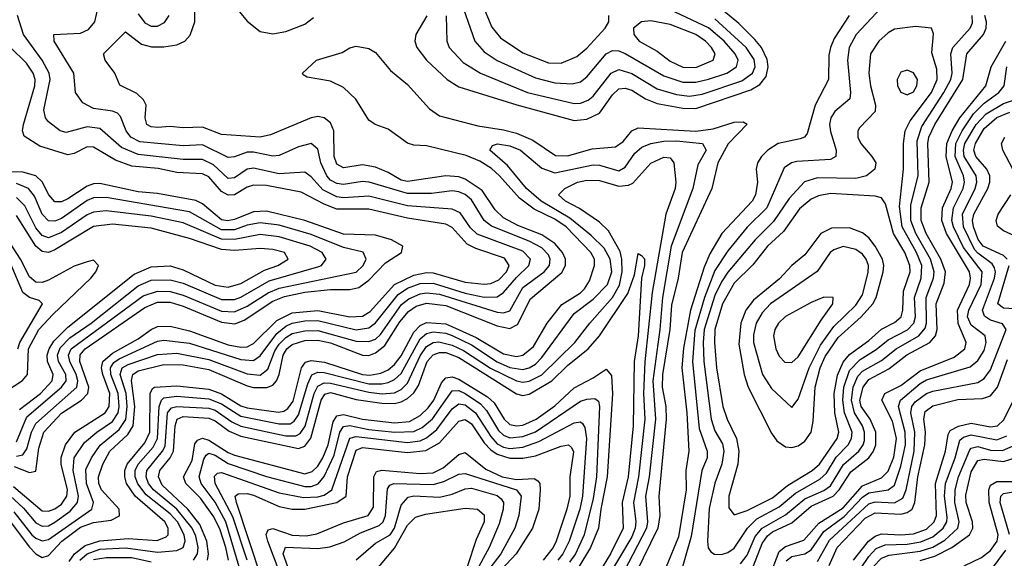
# Model space of a CAD drawing. Header units: inches. Extents: x 990535 to 1117859, y 769386 to 892122.
# Tile 114 of 256: x 1021080 to 1024153, y 864276 to 865957. Entities that reach past the tile are written whole.
import ezdxf

# ---------------------------------------------------------------- set-up
doc = ezdxf.new("R2010")
doc.units = ezdxf.units.IN
doc.header["$MEASUREMENT"] = 0
doc.layers.add('B0826', color=7, linetype='Continuous')

msp = doc.modelspace()

# ---------------------------------------------------------------- linework, layer by layer
at = {"layer": 'B0826', "color": 5}
for points, elevation in [([(1022451.7, 866030), (1022500.9, 865890), (1022530, 865855.9), (1022569.8, 865829.8), (1022690, 865775.1), (1022750, 865760.1), (1022803.9, 865756.1), (1022830, 865763.3), (1022850, 865778), (1022910, 865850.1), (1022930, 865860.4), (1022950, 865859.8), (1022970, 865851.6), (1023090, 865781.5), (1023150, 865761.3), (1023190, 865761.6), (1023230, 865771.3), (1023286.6, 865790), (1023317, 865810), (1023321.9, 865830), (1023313.1, 865850), (1023278.8, 865890), (1023230, 865931.4), (1023090, 865996.8)], 3260), ([(1021050, 864391.3), (1021110, 864311), (1021130, 864290.6), (1021150, 864278.8), (1021170, 864284.6), (1021211.2, 864330), (1021270, 864373.5), (1021310, 864388.2), (1021365, 864395), (1021391.3, 864408.7), (1021389.9, 864430), (1021335.3, 864490), (1021326.9, 864510), (1021325.7, 864530), (1021339, 864570), (1021361.5, 864610), (1021417, 864663), (1021434.4, 864690), (1021439.6, 864750), (1021429.2, 864830.8), (1021433.3, 864850), (1021450, 864861.5), (1021530, 864881.2), (1021590, 864880.3), (1021670, 864865.2), (1021790, 864813.9), (1021810, 864809), (1021851.1, 864808.9), (1021870, 864816.1), (1021881.8, 864830), (1021890.1, 864850), (1021902.3, 864910), (1021914.1, 864930), (1021930, 864943.7), (1021970, 864955.6), (1022010, 864956.8), (1022050, 864948.3), (1022150, 864910), (1022170, 864909.5), (1022190, 864917.2), (1022219.5, 864940.5), (1022266.3, 865013.7), (1022293.8, 865046.2), (1022317.4, 865062.6), (1022350, 865072.5), (1022410, 865064.5), (1022570, 865001.6), (1022610, 864993.3), (1022633.9, 865006.1), (1022674, 865086), (1022771.8, 865168.2), (1022783.9, 865190), (1022783.3, 865210), (1022774.5, 865230), (1022750, 865258.7), (1022710, 865285.2), (1022634.9, 865314.9), (1022590, 865338.1), (1022563.4, 865363.4), (1022523.6, 865423.6), (1022470, 865459.2), (1022450, 865466), (1022410, 865469.5), (1022290, 865452), (1022270, 865456.4), (1022230, 865480.3), (1022190, 865496.4), (1022150, 865503.4), (1022090, 865494.9), (1022070, 865505.6), (1022061, 865530), (1022060.8, 865610), (1022050, 865634.6), (1022030, 865650.9), (1022010, 865654.4), (1021990, 865650.8), (1021862.9, 865597.1), (1021830.3, 865589.7), (1021710, 865598.4), (1021650, 865620.9), (1021590, 865619.2), (1021550, 865623.9), (1021510, 865620.5), (1021490, 865622.3), (1021476.3, 865630), (1021471.7, 865650), (1021474.9, 865690), (1021466.5, 865706.5), (1021445.9, 865725.9), (1021392.8, 865752.8), (1021377, 865790), (1021346.5, 865830), (1021341, 865850), (1021410, 865918.4), (1021460.1, 865880.1), (1021491.7, 865871.7), (1021530, 865871.7), (1021570, 865878.3), (1021595, 865890), (1021611.5, 865908.5), (1021626.1, 865950), (1021626.8, 865990)], 3220), ([(1021061.1, 864421.1), (1021118.1, 864350), (1021130, 864338.9), (1021150, 864330.3), (1021170, 864334.7), (1021305.4, 864430), (1021310.6, 864450), (1021288.3, 864510), (1021286.6, 864553.4), (1021303.5, 864590), (1021331.2, 864628.8), (1021390, 864678), (1021410.6, 864709.4), (1021415.5, 864750), (1021412.3, 864790), (1021393.4, 864850), (1021399.7, 864870), (1021418.9, 864881.1), (1021510, 864912.3), (1021570, 864916.6), (1021670, 864896.3), (1021790, 864851.3), (1021830, 864847.2), (1021854.1, 864865.9), (1021876.6, 864923.4), (1021890, 864944.8), (1021910, 864965.3), (1021930, 864977.5), (1021970, 864986.4), (1022010, 864986.8), (1022130, 864954), (1022170, 864952.3), (1022190, 864960.2), (1022205.5, 864974.5), (1022271.9, 865068.1), (1022294.1, 865085.9), (1022330, 865101.7), (1022350, 865105), (1022390, 865100.3), (1022570, 865043.8), (1022590, 865042), (1022610, 865048.5), (1022650, 865121.2), (1022716.5, 865170), (1022733.1, 865190), (1022735.5, 865210), (1022730, 865223.2), (1022710, 865245.2), (1022670, 865266.2), (1022552.1, 865312.1), (1022529.3, 865330), (1022490, 865394.9), (1022470, 865411.3), (1022450, 865420.1), (1022430, 865422.7), (1022365.2, 865414.8), (1022290, 865414.1), (1022170.1, 865449.9), (1022150, 865451.7), (1022090, 865442.6), (1022070, 865445.2), (1022050, 865456.4), (1022038.4, 865470), (1022020.2, 865510), (1022010, 865552.8), (1021990, 865570.9), (1021950, 865560.1), (1021890, 865532.8), (1021870, 865531.2), (1021810, 865543.7), (1021790, 865543.8), (1021750, 865529.3), (1021730, 865526.8), (1021650, 865566.1), (1021590, 865562.6), (1021455.3, 865575.3), (1021426.6, 865590), (1021412, 865610), (1021394.6, 865654.6), (1021385, 865665), (1021370, 865671.5), (1021310, 865679.9), (1021277.2, 865697.2), (1021254.5, 865730), (1021248.4, 865790), (1021187, 865890), (1021186, 865910), (1021270, 865915.1), (1021294.3, 865925.7), (1021313.9, 865950), (1021324.3, 865995.7)], 3240), ([(1021741.7, 866010), (1021790, 865951.6), (1021830, 865919.9), (1021870, 865912.8), (1021910, 865919.9), (1021970, 865943.2), (1021996.9, 865963.1)], 3220), ([(1022350.8, 865969.2), (1022316.7, 865910), (1022313.5, 865890), (1022319, 865870), (1022349.3, 865830), (1022414.4, 865770), (1022450, 865747.7), (1022631.2, 865691.2), (1022810, 865642.5), (1022850, 865646.6), (1022890, 865665.3), (1022930, 865722.1), (1022950, 865740.6), (1022970, 865743.4), (1022990, 865736.5), (1023032.9, 865710), (1023070, 865695.4), (1023150, 865680.4), (1023190, 865679.9), (1023362.1, 865737.9), (1023390, 865754.7), (1023410, 865779.9), (1023416.1, 865810), (1023412.7, 865832.7), (1023395.2, 865870), (1023374.7, 865894.7), (1023324.3, 865944.3), (1023258.5, 865998.5)], 3220), ([(1022521.3, 866010), (1022553.6, 865933.6), (1022580.4, 865900.4), (1022650, 865853.7), (1022730, 865822.1), (1022770, 865821.5), (1022818.5, 865841.5), (1022850, 865867.4), (1022907.5, 865930), (1022919, 865950), (1022918.4, 865970)], 3280), ([(1023770, 865995.2), (1023690.8, 865910), (1023668.5, 865870), (1023663.8, 865830), (1023673.3, 865730), (1023670.5, 865710), (1023624.1, 865670), (1023611.8, 865650), (1023607.7, 865630), (1023610, 865607.6), (1023628.3, 865550), (1023627.1, 865530), (1023610, 865520.6), (1023505.4, 865514.6), (1023489.2, 865510), (1023465.5, 865494.5), (1023412.3, 865370), (1023350, 865309.6), (1023290, 865235.7), (1023250, 865173.9), (1023216.8, 865090), (1023187, 864987), (1023179.8, 864890), (1023200.8, 864680.8), (1023226, 864610), (1023225.3, 864590), (1023208.7, 864550), (1023175.6, 864344.4), (1023148.1, 864250)], 3240), ([(1021050, 864471.3), (1021092.2, 864432.2), (1021130, 864386.8), (1021150, 864376.1), (1021170, 864377.8), (1021190, 864388.5), (1021237.1, 864422.9), (1021260, 864450), (1021263.4, 864470), (1021247.1, 864550), (1021250, 864590.1), (1021282.6, 864637.4), (1021321.1, 864670), (1021370, 864702.7), (1021386.8, 864730), (1021390.4, 864750), (1021387.7, 864790), (1021364.7, 864850), (1021363.4, 864870), (1021373.3, 864886.7), (1021390, 864898.5), (1021510, 864953.5), (1021530, 864957.3), (1021610, 864947.8), (1021770, 864896.3), (1021810, 864893.6), (1021830, 864908), (1021882.1, 864977.9), (1021910, 865000.5), (1021930, 865009.9), (1021970, 865017.6), (1022010, 865017.9), (1022130, 864988.8), (1022170, 864995.2), (1022190, 865010.9), (1022260.7, 865099.3), (1022290, 865119), (1022330, 865133.5), (1022370, 865135.1), (1022470, 865103.7), (1022529.5, 865090.5), (1022570, 865092.5), (1022590, 865105.5), (1022630, 865152.7), (1022669.3, 865190), (1022674.3, 865210), (1022650, 865234.4), (1022507.6, 865287.6), (1022487.1, 865307.1), (1022454.2, 865354.2), (1022430, 865365.8), (1022290, 865375.9), (1022170, 865405.6), (1022090, 865401.2), (1022070, 865404.3), (1022026.3, 865426.3), (1021990, 865465.9), (1021970, 865480.5), (1021890, 865476.1), (1021810, 865493.1), (1021790, 865490.5), (1021750, 865463.8), (1021730, 865461.5), (1021684.3, 865504.3), (1021650, 865520.6), (1021590, 865520), (1021450, 865535.9), (1021397.7, 865557.7), (1021330, 865616.7), (1021290, 865622.3), (1021225.2, 865605.2), (1021205.8, 865610), (1021170, 865637.7), (1021160.7, 865650), (1021155, 865675), (1021174.7, 865770), (1021171.4, 865790), (1021150.3, 865830.3), (1021091.2, 865910), (1021073.2, 865970)], 3260), ([(1021450, 865975.1), (1021470, 865946.5), (1021490, 865936), (1021510, 865936), (1021532.1, 865947.9), (1021546.4, 865970)], 3240), ([(1022411.4, 865968.6), (1022413.3, 865890), (1022420.1, 865870), (1022463.5, 865823.5), (1022517.6, 865790), (1022664.8, 865730), (1022810, 865695.4), (1022830, 865695.8), (1022854.5, 865705.5), (1022870, 865718.3), (1022925.6, 865790), (1022950, 865800.8), (1022990, 865788.8), (1023070, 865740.7), (1023130, 865723.6), (1023170, 865718.5), (1023210, 865724.8), (1023333.8, 865766.2), (1023367.5, 865790), (1023375.1, 865810), (1023372.2, 865832.2), (1023347.7, 865870), (1023250, 865959.6)], 3240), ([(1023668.5, 865970), (1023621.9, 865898.1), (1023610.6, 865870), (1023605.5, 865845.5), (1023603.8, 865770), (1023562.5, 865690), (1023538, 865602), (1023529.7, 865590.3), (1023515.5, 865584.5), (1023446.8, 865570), (1023414.4, 865550), (1023394.7, 865530), (1023382.8, 865510), (1023378.4, 865490), (1023382.5, 865450), (1023376.9, 865410), (1023365.6, 865390), (1023271.8, 865290), (1023233.9, 865226.1), (1023215.8, 865184.2), (1023173.6, 865050), (1023151.4, 864931.4), (1023146.8, 864870), (1023161.9, 864730), (1023167.9, 864610), (1023159.2, 864550), (1023159.9, 864490), (1023136.3, 864343.7), (1023097.5, 864250)], 3220), ([(1023330, 864258.7), (1023350, 864286.4), (1023375.8, 864344.2), (1023396.8, 864370), (1023470, 864411.4), (1023530, 864461.3), (1023590, 864488.2), (1023610, 864502.2), (1023651.5, 864568.5), (1023698.5, 864610), (1023712.6, 864630), (1023716.3, 864643.7), (1023716.9, 864670), (1023710, 864690), (1023685, 864730), (1023675.8, 864770), (1023681.3, 864810), (1023695.7, 864844.3), (1023710, 864860.6), (1023770, 864893.7), (1023815, 864930), (1023886.6, 864970), (1023906.2, 864993.8), (1023910.5, 865010), (1023908.7, 865090), (1023932.1, 865150), (1023933.9, 865170), (1023922.5, 865210), (1023876.4, 865290), (1023860.8, 865330), (1023861.1, 865378.9), (1023884, 865470), (1023880.8, 865579.2), (1023896.1, 865623.9), (1023964.7, 865730), (1023985.6, 865770), (1023990.3, 865790), (1023986.1, 865850), (1023992.5, 865870), (1024046.8, 865930), (1024053.5, 865946.5), (1024052.5, 865970)], 3240), ([(1023370, 864252.5), (1023397.5, 864322.5), (1023413.6, 864346.4), (1023430, 864359.2), (1023490, 864387.1), (1023550, 864439.1), (1023618.7, 864470), (1023637.3, 864490), (1023673.7, 864546.3), (1023730.2, 864589.8), (1023744.5, 864610), (1023751.9, 864630), (1023751.7, 864670), (1023734.6, 864710), (1023705.9, 864750), (1023702.4, 864770), (1023712.3, 864810), (1023730, 864834), (1023792.7, 864867.3), (1023848.5, 864911.5), (1023920.1, 864950), (1023938.5, 864970), (1023943.8, 864990), (1023940.7, 865070), (1023965.8, 865134.2), (1023969.8, 865170), (1023954.9, 865210), (1023909.3, 865290), (1023893.2, 865330), (1023893.2, 865370), (1023918.9, 865450), (1023914.2, 865570), (1023917.9, 865590), (1023936.3, 865630), (1024023.2, 865770), (1024035.9, 865850), (1024087.6, 865910), (1024096, 865930), (1024097.6, 865950), (1024092.7, 865970)], 3220), ([(1021060.1, 864500.1), (1021150, 864424.2), (1021170, 864423), (1021190, 864430.5), (1021210, 864444.9), (1021226.8, 864470), (1021229.1, 864490), (1021209.2, 864570), (1021209.3, 864590.7), (1021222.5, 864630), (1021251.9, 864670), (1021347.1, 864730), (1021358.6, 864750), (1021360.7, 864790), (1021339.1, 864850), (1021335.3, 864870), (1021339.7, 864890), (1021370, 864916.2), (1021450, 864961.2), (1021490, 864990.3), (1021510, 864999.5), (1021550, 865000.8), (1021610, 864985.8), (1021730, 864942.5), (1021770, 864934.7), (1021790, 864936.5), (1021810, 864946.9), (1021882, 865018), (1021930, 865041.7), (1022010, 865049.1), (1022110, 865029.3), (1022150, 865031.8), (1022173.8, 865046.2), (1022249.2, 865130.8), (1022310, 865159.8), (1022350, 865167.5), (1022370, 865166.7), (1022470, 865138), (1022530, 865131.9), (1022550, 865134), (1022575, 865145), (1022599.2, 865170), (1022607.6, 865190), (1022592.8, 865212.8), (1022503.1, 865243.1), (1022476.6, 865256.6), (1022430, 865308.3), (1022410, 865319.1), (1022290, 865337.4), (1022170, 865365.3), (1022070, 865366), (1022030, 865380.9), (1021958.8, 865418.8), (1021850, 865439.2), (1021810, 865440.7), (1021790, 865434.3), (1021750, 865410.7), (1021730, 865409.3), (1021710, 865421.1), (1021670, 865465.9), (1021650, 865476.2), (1021570, 865480), (1021511.9, 865491.9), (1021430, 865499.9), (1021378.4, 865518.4), (1021310, 865559.3), (1021290, 865560.3), (1021250, 865539.5), (1021230, 865535), (1021142.5, 865562.5), (1021093.4, 865593.4), (1021088.4, 865610), (1021091.8, 865630), (1021127.2, 865750), (1021127.7, 865770), (1021121.7, 865790), (1021101.1, 865821.1), (1021050, 865871.2)], 3280), ([(1021233.8, 864266.2), (1021251.4, 864290), (1021283.9, 864316.1), (1021330, 864330.9), (1021418.1, 864338.1), (1021508.4, 864331.6), (1021537, 864343), (1021543.7, 864350), (1021543.6, 864370), (1021533.1, 864390), (1021440.5, 864470), (1021413.1, 864510), (1021407.5, 864530), (1021407.9, 864550), (1021415.1, 864570), (1021470, 864636.7), (1021486.4, 864670), (1021487.1, 864790), (1021493.9, 864806.1), (1021500.2, 864810), (1021570, 864814.2), (1021670, 864803.7), (1021710, 864789.3), (1021770, 864751.8), (1021790, 864745.5), (1021887.5, 864732.5), (1021904.4, 864735.6), (1021916.7, 864743.3), (1021933.2, 864766.8), (1021958.9, 864870), (1021972.1, 864887.9), (1021990, 864893), (1022031.6, 864888.4), (1022150, 864849.5), (1022172.8, 864847.2), (1022206.6, 864853.4), (1022230, 864864.6), (1022250, 864880.9), (1022270, 864908.4), (1022310, 864982.2), (1022330, 865002.8), (1022350, 865011.7), (1022410, 865007.7), (1022505, 864965), (1022590, 864914.7), (1022630, 864906.3), (1022650, 864910), (1022683.2, 864936.8), (1022725.7, 865010), (1022772.1, 865067.9), (1022830, 865104.6), (1022842.8, 865117.2), (1022857.9, 865142.1), (1022874.2, 865190), (1022873.4, 865210), (1022862.8, 865230), (1022785.2, 865310), (1022750, 865334.1), (1022685.9, 865365.9), (1022639.5, 865399.5), (1022577.8, 865470), (1022552.5, 865492.5), (1022515.6, 865515.6), (1022473, 865533), (1022350, 865562.9), (1022310, 865565.1), (1022290, 865571.1), (1022230, 865615.5), (1022189.8, 865630), (1022170, 865642.9), (1022129, 865709), (1022090, 865745.6), (1022050, 865764.7), (1021977.5, 865777.5), (1021964.9, 865784.9), (1021963, 865790), (1022006.2, 865830), (1022086.1, 865853.9), (1022110, 865868.4), (1022130, 865874), (1022170, 865866.7), (1022190, 865854.4), (1022237.7, 865797.7), (1022290, 865754.5), (1022358.8, 865678.8), (1022390, 865656.9), (1022510, 865625.5), (1022590, 865613.4), (1022630, 865602.8), (1022681.1, 865581.1), (1022752.7, 865532.7), (1022790, 865532.3), (1022866.5, 865553.5), (1022939.5, 865560.5), (1022963.7, 865576.3), (1022990.6, 865609.4), (1023010, 865619.3), (1023190, 865608.9), (1023244.1, 865615.9), (1023310, 865636.7), (1023337.8, 865637.8), (1023350.7, 865630.7), (1023291.1, 865568.9), (1023258.7, 865510), (1023239.9, 865430), (1023147.2, 865230), (1023134.7, 865150), (1023114.2, 865065.8), (1023108.7, 864990), (1023086.6, 864850), (1023085.5, 864810), (1023096.4, 864750), (1023097.8, 864710), (1023074.3, 864470), (1023077.4, 864410), (1023071.9, 864370), (1023002.5, 864230)], 3180), ([(1023390, 864139.9), (1023450, 864297.3), (1023470, 864312.6), (1023527.6, 864332.4), (1023574.3, 864385.7), (1023650, 864433.8), (1023710, 864502.2), (1023770, 864527), (1023790, 864547.7), (1023807.8, 864592.2), (1023816.1, 864650), (1023804.3, 864704.3), (1023771.1, 864770), (1023779.6, 864790), (1023830, 864815), (1023890, 864861.4), (1023996.7, 864903.3), (1024029.9, 864930), (1024034.1, 864950), (1024008.8, 865008.8), (1024006.8, 865050), (1024044.4, 865130), (1024047.9, 865150), (1024044, 865170), (1023972.4, 865290), (1023957.6, 865330), (1023960.6, 865370), (1023987.6, 865430), (1023991.8, 865450), (1023971.8, 865530), (1023973.9, 865570), (1023990, 865609.8), (1024014.2, 865650), (1024095.3, 865750), (1024112.5, 865810), (1024157.4, 865890)], 3180), ([(1023472.1, 864267.9), (1023490, 864281.4), (1023530, 864290.5), (1023550, 864302.2), (1023590, 864359.5), (1023653.2, 864406.8), (1023710, 864467.4), (1023730, 864480.6), (1023790.6, 864489.4), (1023810, 864504.7), (1023830, 864563.3), (1023844.4, 864630), (1023843.5, 864670), (1023822.6, 864750), (1023828.5, 864770), (1023890, 864821.4), (1023910, 864833), (1024046.2, 864873.8), (1024070, 864893.3), (1024090, 864924.8), (1024096.8, 864950), (1024093.1, 864970), (1024050, 865003.4), (1024038.2, 865030), (1024041.9, 865050), (1024080.9, 865130), (1024084.2, 865170), (1024025.9, 865245.9), (1023994.2, 865310), (1023988.9, 865330), (1023994.8, 865370), (1024024.6, 865430), (1024028.8, 865450), (1024025.5, 865470), (1023999.4, 865530), (1024001.7, 865570), (1024021, 865610), (1024057, 865663), (1024090, 865696.3), (1024136.4, 865730), (1024152.4, 865750), (1024160.8, 865810)], 3160), ([(1023570, 864265.9), (1023607.5, 864332.5), (1023730, 864446.1), (1023750, 864452.6), (1023810.4, 864449.6), (1023835.9, 864464.1), (1023846.3, 864490), (1023871.7, 864610), (1023873.8, 864670), (1023861.3, 864730), (1023863.9, 864750), (1023875.1, 864764.9), (1023910, 864790.5), (1023930, 864797.7), (1024070, 864824.8), (1024090, 864837), (1024110, 864864.7), (1024158.6, 864990), (1024147.8, 865007.8), (1024110, 865019.4), (1024091.5, 865031.5), (1024085.3, 865050), (1024122.1, 865150), (1024125.8, 865170), (1024122.9, 865182.9), (1024115.3, 865195.3), (1024070, 865227.8), (1024059.8, 865239.8), (1024025.2, 865310), (1024022.3, 865350), (1024062.2, 865430), (1024067.6, 865450), (1024065.4, 865470), (1024027.8, 865530), (1024025.5, 865550), (1024030.3, 865570), (1024065.5, 865630), (1024096.7, 865663.3), (1024150, 865695.7), (1024205.7, 865714.3)], 3140), ([(1024162.1, 865210), (1024150, 865220.7), (1024086.6, 865250), (1024070.9, 865270.9), (1024056.5, 865310), (1024053.8, 865330), (1024057.4, 865350), (1024101.4, 865430), (1024107.7, 865450), (1024107.4, 865470), (1024098.6, 865490), (1024064.2, 865530), (1024058.4, 865550), (1024062.8, 865570), (1024090, 865616.9), (1024130, 865651.3), (1024170, 865668.5)], 3120), ([(1024179.8, 865490), (1024148.2, 865550), (1024144.6, 865570), (1024154.5, 865590)], 3080), ([(1021267.6, 864270), (1021290, 864290.2), (1021330, 864304.7), (1021410, 864308.7), (1021510, 864295.7), (1021570, 864300.8), (1021589.9, 864310), (1021596.7, 864330), (1021593.2, 864350), (1021572.1, 864390), (1021550, 864414.7), (1021474.4, 864474.4), (1021448.3, 864508.3), (1021440.1, 864530), (1021440.4, 864550), (1021449.6, 864570), (1021496.8, 864623.2), (1021509.8, 864650), (1021514.9, 864750), (1021522.1, 864770), (1021530, 864777.3), (1021570, 864781.7), (1021670, 864774.3), (1021710, 864758.7), (1021770, 864719.3), (1021890, 864695.3), (1021923.9, 864696.1), (1021936.3, 864703.7), (1021950, 864723.5), (1021978.9, 864821.1), (1021991.2, 864848.8), (1022010, 864856.7), (1022030, 864855.8), (1022170, 864820.9), (1022210, 864820.5), (1022230, 864824.9), (1022250, 864834.4), (1022270, 864853.1), (1022330, 864961), (1022350, 864977.6), (1022370, 864982.6), (1022410, 864978.6), (1022430, 864971.2), (1022490, 864942.6), (1022570, 864889.5), (1022610, 864871.1), (1022650, 864865.8), (1022670, 864870.5), (1022690, 864882.2), (1022710, 864903.1), (1022810, 865039.9), (1022870, 865085), (1022914.9, 865130), (1022927.5, 865170), (1022922.5, 865210), (1022904.1, 865244.1), (1022863.8, 865283.8), (1022797, 865337), (1022707.1, 865390), (1022662.1, 865430), (1022602, 865502), (1022547.6, 865550), (1022555.9, 865564.1), (1022571, 865569), (1022610, 865562.7), (1022642.5, 865550), (1022710, 865493.1), (1022750, 865479.3), (1022870, 865503.9), (1022890, 865502.8), (1022950, 865485.4), (1022970, 865497), (1023000.1, 865539.9), (1023021.2, 865558.8), (1023049.8, 865570), (1023090, 865577.9), (1023130, 865579.1), (1023210.9, 865570.9), (1023222.7, 865550), (1023196.1, 865503.9), (1023180.6, 865430), (1023113.6, 865250), (1023085.7, 865090), (1023077.4, 864990), (1023055.9, 864830), (1023064.3, 864710), (1023044.8, 864530), (1023033, 864470), (1023039.8, 864390), (1023035.8, 864370), (1022965.8, 864234.2)], 3160), ([(1021622.3, 864270), (1021635.1, 864290), (1021637, 864310), (1021630, 864345.4), (1021618.6, 864370), (1021570.5, 864430), (1021497.1, 864490), (1021482.1, 864510), (1021474.4, 864530), (1021476.2, 864550), (1021525.2, 864610), (1021533.4, 864626.6), (1021541.5, 864730), (1021554.1, 864745.9), (1021570, 864750.2), (1021670, 864744.2), (1021690, 864738), (1021741.8, 864701.8), (1021770, 864688.3), (1021910, 864658.2), (1021941.4, 864658.6), (1021954.8, 864665.2), (1021971.2, 864688.8), (1021999.1, 864790), (1022010, 864813.7), (1022030, 864823.5), (1022050, 864822.5), (1022170, 864794.2), (1022210.9, 864789.1), (1022250, 864793), (1022270, 864803.3), (1022290, 864822.8), (1022330, 864908), (1022350, 864937), (1022370, 864949.5), (1022388.5, 864951.5), (1022430, 864941.6), (1022465.1, 864925.1), (1022549.3, 864869.3), (1022630, 864829.5), (1022650, 864825.9), (1022670, 864829.3), (1022710, 864848.2), (1022812.3, 864950), (1022858.9, 865010), (1022930, 865089.8), (1022952, 865128), (1022959.9, 865170), (1022959.2, 865210), (1022953.7, 865233.7), (1022917.7, 865297.7), (1022890, 865325.2), (1022827.4, 865367.4), (1022783.9, 865390), (1022761.1, 865410), (1022781.4, 865430), (1022821.1, 865450), (1022850, 865456.5), (1022890, 865455.2), (1022950, 865437.1), (1022980.1, 865439.9), (1022993.2, 865446.8), (1023050, 865509.1), (1023090, 865527.3), (1023110, 865525.8), (1023121.7, 865510), (1023128.2, 865450), (1023125.3, 865430), (1023096.6, 865350), (1023054, 865106), (1023030.6, 864889.4), (1023026.6, 864790), (1023030.5, 864710), (1023011, 864530), (1022995.2, 864450), (1023002.9, 864390), (1023001.1, 864370), (1022990, 864343.1), (1022910.7, 864209.3)], 3140), ([(1021063, 864563), (1021110, 864543.9), (1021130, 864548.4), (1021139.7, 864620.3), (1021155.4, 864670), (1021210, 864729.4), (1021273.2, 864770), (1021292.6, 864790), (1021295.8, 864810), (1021267.3, 864890), (1021268.5, 864911.5), (1021284.4, 864930), (1021470, 865059.2), (1021510, 865074.9), (1021550, 865075.6), (1021590, 865063.3), (1021710, 865012.9), (1021751.8, 865008.2), (1021780.7, 865019.3), (1021870, 865078.6), (1021906.6, 865093.4), (1021970, 865106.3), (1022050, 865114.7), (1022110, 865115.3), (1022138.4, 865121.6), (1022170, 865143.7), (1022221.9, 865198.1), (1022271.8, 865230), (1022275.4, 865250), (1022240.6, 865270), (1022190, 865284.5), (1022090, 865287.8), (1021970, 865330.3), (1021850, 865359), (1021810, 865357.7), (1021750, 865332.9), (1021728.7, 865328.7), (1021710, 865332.6), (1021650, 865382), (1021630, 865392.6), (1021510, 865414.2), (1021450, 865420), (1021330, 865445.1), (1021310, 865444.1), (1021290, 865436.9), (1021230, 865397.8), (1021210, 865388.3), (1021190, 865388.2), (1021170.4, 865410.4), (1021150.3, 865450.3), (1021129.8, 865469.8), (1021090, 865481.1), (1021030, 865482.4)], 3320), ([(1021070, 864595.1), (1021090, 864599.3), (1021102.4, 864617.6), (1021116.9, 864670), (1021130, 864696.6), (1021258.2, 864810), (1021261.2, 864830), (1021256.6, 864850), (1021236.2, 864890), (1021231.8, 864910), (1021240.4, 864930), (1021465.3, 865094.7), (1021510, 865109.9), (1021550, 865109), (1021590, 865097.7), (1021710, 865047), (1021750, 865044.9), (1021790, 865062.8), (1021855.5, 865104.5), (1021890, 865118.7), (1022130, 865168.9), (1022152, 865190), (1022160.8, 865210), (1022151.7, 865231.7), (1022090, 865245.8), (1021990, 865286.8), (1021890, 865315.5), (1021830, 865323.1), (1021790, 865315.4), (1021750, 865301.3), (1021710, 865301.1), (1021610, 865357.4), (1021350, 865401.7), (1021310, 865400.8), (1021290, 865393), (1021210, 865336.1), (1021190, 865328.2), (1021170, 865329.4), (1021150, 865349.5), (1021125.8, 865405.8), (1021107.6, 865430), (1021070, 865445.7)], 3340), ([(1024210, 865270.9), (1024150, 865297.7), (1024132, 865312), (1024127.9, 865330), (1024133.6, 865350), (1024173.3, 865410)], 3080), ([(1021070, 864639.5), (1021102.3, 864717.7), (1021210.2, 864810), (1021224.5, 864830), (1021224.2, 864850), (1021201.4, 864890), (1021197.8, 864910), (1021206.6, 864933.4), (1021236, 864964), (1021302.6, 865010), (1021450, 865126.8), (1021490, 865144.2), (1021550, 865145), (1021590, 865134.2), (1021710, 865083.9), (1021750, 865083.6), (1021770, 865090.7), (1021858.4, 865141.6), (1022013.7, 865186.3), (1022021.6, 865190), (1022036.4, 865210), (1022023.4, 865230), (1021986.6, 865250), (1021890, 865279.4), (1021830, 865286.9), (1021750, 865270.7), (1021710, 865272), (1021590, 865322.7), (1021490, 865344.1), (1021350, 865360.4), (1021310, 865356.2), (1021290, 865347.5), (1021210, 865292.6), (1021170, 865276), (1021150, 865283.3), (1021130, 865306.9), (1021095.9, 865375.9), (1021070, 865402.3)], 3360), ([(1021079, 864741), (1021144.8, 864790), (1021181.1, 864830), (1021184.8, 864850), (1021166.5, 864890), (1021165.2, 864910), (1021171.5, 864930), (1021186.7, 864953.3), (1021230, 864997.4), (1021437, 865163), (1021490, 865185.7), (1021550, 865189.1), (1021590, 865176.5), (1021690, 865128.3), (1021730, 865122.3), (1021770, 865133.5), (1021844.3, 865175.7), (1021885.4, 865190), (1021918.1, 865210), (1021906.3, 865230), (1021870, 865239.9), (1021830, 865243.3), (1021750, 865236.8), (1021710, 865239.3), (1021610, 865273.5), (1021490, 865305.8), (1021370, 865318.3), (1021310, 865311.5), (1021190, 865239.1), (1021170, 865230.4), (1021150, 865233), (1021130, 865250.5), (1021070, 865345.6)], 3380), ([(1021040.6, 864799.4), (1021089, 864831), (1021103.8, 864850), (1021107.2, 864930), (1021139.5, 864990), (1021182.8, 865037.2), (1021301.8, 865150), (1021317.5, 865170), (1021326, 865190), (1021310, 865206), (1021290, 865201.7), (1021250, 865187.4), (1021170, 865143.8), (1021150, 865137.2), (1021130, 865137.5), (1021110, 865154.4), (1021082.4, 865210), (1021050, 865259.4)], 3420), ([(1021666.4, 864270), (1021669.6, 864290), (1021663.5, 864330), (1021641.6, 864381.6), (1021604.5, 864430), (1021524.2, 864504.2), (1021512.6, 864530), (1021517.7, 864550), (1021549.8, 864590), (1021560, 864610), (1021564.9, 864690), (1021571.4, 864710), (1021590, 864718.2), (1021670, 864713.4), (1021690, 864704.9), (1021733.4, 864673.4), (1021770, 864657), (1021950, 864619), (1021970, 864626), (1021988.6, 864651.4), (1022020.9, 864770), (1022032, 864788), (1022050, 864793.3), (1022130, 864772.2), (1022210, 864760.4), (1022250, 864759.3), (1022270, 864764.2), (1022290, 864774.6), (1022310, 864792.6), (1022324.5, 864815.5), (1022351.5, 864890), (1022370, 864911.2), (1022390, 864918.8), (1022410, 864918.1), (1022450, 864903.1), (1022630, 864789.3), (1022650, 864784.3), (1022670, 864788.5), (1022741.2, 864830), (1022790, 864878.3), (1022853.7, 864930), (1022889.7, 864970), (1022977.8, 865102.2), (1022999.2, 865160.8), (1023010, 865227.7), (1023021.1, 865221.1), (1023030, 865211), (1023030.1, 865190.1), (1023020.7, 865150), (1023009.7, 864970), (1022998.1, 864890), (1022994.9, 864690), (1022979.2, 864530), (1022960.1, 864450), (1022963, 864370), (1022924.2, 864290), (1022890, 864234)], 3120), ([(1021073.9, 864930), (1021080.6, 864950), (1021151.3, 865070), (1021140.1, 865080.1), (1021110, 865090), (1021090, 865105.5), (1021046.6, 865206.6)], 3440), ([(1024252.5, 865050), (1024150, 865056.3), (1024133.3, 865070), (1024167.8, 865190)], 3120), ([(1023606.1, 864253.9), (1023631, 864310), (1023719, 864401), (1023750, 864417.9), (1023830, 864413.8), (1023850, 864419), (1023865, 864430), (1023874.2, 864450), (1023883.6, 864530), (1023904.6, 864630), (1023907.3, 864670), (1023901.5, 864710), (1023905.7, 864734.3), (1023930, 864752.1), (1024008.2, 864771.8), (1024085.4, 864774.6), (1024110, 864783.5), (1024132, 864810), (1024163.3, 864896.7)], 3120), ([(1021731.9, 864270), (1021723, 864310), (1021705.2, 864365.2), (1021685.8, 864405.8), (1021643.9, 864463.9), (1021598.3, 864510), (1021591.4, 864530), (1021618.1, 864581.9), (1021626.9, 864633.1), (1021635.1, 864644.9), (1021650, 864651), (1021670, 864644.8), (1021730, 864606.2), (1021750, 864598.2), (1021970, 864539.3), (1021993.2, 864546.8), (1022010, 864563.7), (1022026.1, 864590), (1022042.9, 864630), (1022058, 864702), (1022070, 864721), (1022090, 864724.4), (1022150.1, 864709.9), (1022250, 864699.1), (1022296.9, 864703.1), (1022330, 864721.4), (1022354.6, 864745.4), (1022372.7, 864770), (1022396.8, 864823.2), (1022410, 864839.8), (1022430, 864842.2), (1022450, 864835), (1022540.1, 864780.1), (1022561.1, 864761.1), (1022591.5, 864710), (1022610, 864694.1), (1022630, 864689.3), (1022650, 864691.5), (1022691.6, 864710), (1022750, 864752), (1022810, 864807.7), (1022870, 864839.2), (1022910, 864866.1), (1022926.7, 864846.7), (1022930.6, 864789.4), (1022913.3, 864530), (1022893.2, 864430), (1022886.7, 864370), (1022861.8, 864310), (1022824.5, 864250)], 3080), ([(1023682.8, 864270), (1023729.4, 864330), (1023750, 864345.7), (1023770, 864352.1), (1023830, 864349.4), (1023870, 864353), (1023910, 864367.4), (1023934, 864390), (1023941.1, 864410), (1023938.3, 864510), (1023969.1, 864610), (1023977.5, 864662.5), (1023984.5, 864675.5), (1024010, 864688.9), (1024050, 864697.4), (1024110, 864686.3), (1024131.8, 864690), (1024151.3, 864708.7), (1024210, 864826.5)], 3080), ([(1021764.7, 864250), (1021723.2, 864390), (1021690, 864451.3), (1021646, 864510), (1021639.5, 864530), (1021654.5, 864585.5), (1021662, 864598), (1021670, 864603.9), (1021690, 864597.6), (1021730, 864571.6), (1021850, 864531.2), (1021970, 864500.6), (1021990, 864500.3), (1022011.8, 864508.2), (1022030, 864531.1), (1022061.8, 864598.2), (1022078.8, 864670), (1022090, 864687.4), (1022110, 864690.3), (1022170, 864678.3), (1022250.3, 864669.7), (1022310, 864672.3), (1022336, 864684), (1022368.4, 864711.6), (1022430, 864798.7), (1022450, 864799.5), (1022470, 864790.5), (1022517.8, 864757.8), (1022537.3, 864737.3), (1022574.7, 864674.7), (1022590, 864660.3), (1022610, 864652.3), (1022650, 864655.9), (1022690, 864670.8), (1022830, 864766.1), (1022850, 864773.2), (1022874.9, 864774.9), (1022886.4, 864766.4), (1022889.4, 864749.4), (1022880.3, 864530), (1022870, 864462.4), (1022842, 864350), (1022814.1, 864290), (1022796.1, 864263.9)], 3060), ([(1021790.1, 864270), (1021745.2, 864405.2), (1021689.8, 864510), (1021687.5, 864532.5), (1021697.7, 864542.3), (1021710, 864543.8), (1021890, 864480.5), (1021965.6, 864465.6), (1022010, 864467.6), (1022030, 864472.8), (1022053.8, 864490), (1022110, 864650.8), (1022130, 864656), (1022290, 864637.8), (1022330, 864643.2), (1022350, 864652.1), (1022382.2, 864677.8), (1022430, 864742.7), (1022450, 864758.6), (1022470, 864755.2), (1022502.5, 864730), (1022550, 864656), (1022570, 864633.8), (1022590, 864623.1), (1022610, 864618.7), (1022650, 864623.5), (1022699.8, 864640.2), (1022810, 864698.9), (1022830, 864701.7), (1022836.6, 864696.6), (1022844.1, 864684.1), (1022848.8, 864650), (1022836.8, 864470), (1022828.5, 864430), (1022794.7, 864330), (1022774.9, 864290), (1022759.3, 864270)], 3040), ([(1021834.4, 864214.4), (1021756.3, 864450), (1021752.3, 864470), (1021762.1, 864477.9), (1021790, 864478.7), (1021810, 864473.6), (1021890, 864438.2), (1021930, 864429.6), (1021970, 864430), (1022070.1, 864449.9), (1022098.5, 864470), (1022102.5, 864530), (1022130, 864613.6), (1022150, 864622.1), (1022290, 864606.8), (1022347.4, 864612.6), (1022390, 864636.9), (1022450, 864704.4), (1022470, 864709.2), (1022490, 864695.9), (1022530, 864636.5), (1022550, 864615), (1022570, 864601.5), (1022610, 864588.5), (1022650, 864588.9), (1022690, 864596.4), (1022770, 864626.6), (1022792.7, 864630), (1022802.2, 864622.2), (1022808.5, 864608.5), (1022796.8, 864530), (1022796.9, 864470), (1022787.8, 864430), (1022753.9, 864330), (1022744.4, 864310), (1022713.8, 864270)], 3020), ([(1023654.7, 864170), (1023730, 864282), (1023752.7, 864307.3), (1023781.4, 864318.6), (1023850, 864320.8), (1023892, 864328), (1023930, 864343.5), (1023962.2, 864370), (1023973.5, 864390), (1023975, 864405), (1023966.7, 864470), (1023969.6, 864510), (1023999.6, 864590), (1024014.7, 864645.3), (1024025.7, 864654.3), (1024050, 864661.2), (1024130, 864645.7), (1024161.3, 864658.7)], 3060), ([(1021890, 864236.1), (1021854.5, 864330), (1021849.2, 864350.8), (1021855, 864365), (1021870, 864369.4), (1021930, 864348.1), (1021973.8, 864346.2), (1022006.9, 864353.1), (1022090, 864387.2), (1022167.7, 864410), (1022184.1, 864435.9), (1022184.7, 864530), (1022193.4, 864546.6), (1022210, 864551.3), (1022330, 864540.4), (1022370, 864542.7), (1022401.6, 864558.4), (1022450, 864600.1), (1022470, 864606.7), (1022534.4, 864554.4), (1022585.6, 864530), (1022630, 864522.4), (1022685.2, 864525.2), (1022697.5, 864517.5), (1022702.9, 864510), (1022704.3, 864490), (1022700.3, 864430), (1022680.1, 864370), (1022629.8, 864290), (1022552.3, 864207.7)], 2980), ([(1023743.8, 864250), (1023770, 864277), (1023794, 864286), (1023890, 864298.1), (1023929.4, 864310.6), (1023967.4, 864332.6), (1024007.7, 864370), (1024012.6, 864390), (1023999.1, 864450), (1023999.8, 864490), (1024010.5, 864530), (1024045.3, 864614.7), (1024050, 864619.9), (1024070, 864624.9), (1024110, 864613.6), (1024147.7, 864612.3), (1024188, 864630)], 3040), ([(1023890, 864269.2), (1023936.6, 864283.4), (1023988.8, 864310), (1024044.3, 864350), (1024055, 864370), (1024054, 864390), (1024033.6, 864450), (1024033.1, 864473.1), (1024050, 864546.1), (1024070, 864580.9), (1024090, 864585.8), (1024150, 864577.8), (1024190, 864590.4)], 3020), ([(1021916.4, 864250), (1021902.5, 864290), (1021909.2, 864310.8), (1022010, 864306.7), (1022047.6, 864312.4), (1022092.8, 864327.2), (1022143.9, 864356.1), (1022201.8, 864378.2), (1022214.5, 864390), (1022221.6, 864410), (1022227.5, 864492.5), (1022235.4, 864504.6), (1022247.8, 864510), (1022370, 864506.4), (1022404, 864516), (1022450, 864538.6), (1022470, 864541), (1022630.7, 864490), (1022644.6, 864470), (1022638.1, 864410), (1022625.5, 864370), (1022581.6, 864290), (1022530, 864222.9)], 2960), ([(1024027.5, 864252.5), (1024081.3, 864278.7), (1024110, 864300.7), (1024130.5, 864329.5), (1024134.3, 864350), (1024105.9, 864450), (1024104.7, 864490), (1024110, 864504), (1024130, 864515.7), (1024190, 864515.6)], 2980), ([(1022130, 864271.7), (1022190, 864323.5), (1022236.3, 864350), (1022249.2, 864370.8), (1022270, 864442.2), (1022292.6, 864467.4), (1022310, 864471.1), (1022390, 864467.4), (1022430, 864476.7), (1022470, 864493.5), (1022490, 864495.5), (1022570, 864472.1), (1022582.2, 864462.2), (1022590.1, 864450), (1022588.6, 864430), (1022576.2, 864383.8), (1022545.4, 864310), (1022462.4, 864157.6)], 2940), ([(1024169.5, 864350.5), (1024140.4, 864450), (1024141.7, 864470), (1024150, 864478.6), (1024220.7, 864490)], 2960), ([(1022183.7, 864230), (1022250, 864307.4), (1022290, 864379.4), (1022315.6, 864404.4), (1022346.2, 864413.8), (1022470, 864433), (1022509.1, 864429.1), (1022530, 864412.2), (1022529.4, 864390), (1022504.8, 864335.2), (1022477, 864250)], 2920), ([(1024110, 864237.1), (1024157.9, 864302.1)], 2960), ([(1021310, 864272.2), (1021350, 864279.2), (1021430, 864278.5), (1021490, 864265.5)], 3140)]:
    msp.add_lwpolyline(points, dxfattribs=dict(at, elevation=elevation))
for points, elevation in [([(1023050, 865953.5), (1023021.1, 865950), (1022996, 865930), (1022997.2, 865910), (1023013, 865890), (1023070, 865858.5), (1023110, 865827.5), (1023150, 865808.8), (1023190, 865807.8), (1023244.4, 865830), (1023250.3, 865850), (1023239.2, 865870), (1023219.9, 865890), (1023190.3, 865910), (1023110, 865941.7)], 3280), ([(1023875.6, 865935.6), (1023810, 865927.2), (1023790, 865916.1), (1023761.4, 865890), (1023734.9, 865850), (1023730.1, 865789.9), (1023735.5, 865750), (1023751.4, 865690), (1023749.7, 865670.3), (1023701.2, 865618.8), (1023696.2, 865610), (1023696.1, 865590), (1023704.7, 865570), (1023739.8, 865530), (1023751.6, 865510), (1023749.4, 865490), (1023722.6, 865470), (1023690, 865460.7), (1023570, 865463.5), (1023529.6, 865450.4), (1023481.2, 865398.8), (1023433, 865327), (1023375.4, 865270), (1023290, 865169), (1023270, 865139.1), (1023250, 865096.2), (1023216.4, 864990), (1023212.8, 864950), (1023215.4, 864890), (1023238.1, 864710), (1023250, 864674.1), (1023273.2, 864633.2), (1023277.5, 864610), (1023271, 864570), (1023249.1, 864510.9), (1023231.3, 864431.3), (1023226.7, 864330), (1023229.1, 864309.1), (1023236.9, 864296.9), (1023248.8, 864288.8), (1023270, 864288.1), (1023290, 864293.9), (1023310, 864307.8), (1023351.3, 864370), (1023381, 864399), (1023450, 864437.3), (1023500.8, 864479.2), (1023577, 864523), (1023597.9, 864542.1), (1023628.7, 864591.3), (1023665.2, 864630), (1023676.5, 864650), (1023677.9, 864670), (1023654.1, 864730), (1023648.9, 864770), (1023652.3, 864810), (1023670, 864861.9), (1023703.3, 864896.7), (1023752.8, 864927.2), (1023790, 864957.8), (1023851, 864989), (1023870.6, 865010), (1023875.8, 865030), (1023872.8, 865090), (1023893.6, 865150), (1023895.5, 865190), (1023878.5, 865230), (1023833.7, 865310), (1023826.2, 865373.8), (1023838.4, 865490), (1023838.3, 865570), (1023844, 865610), (1023859.2, 865640.8), (1023925.6, 865730), (1023943, 865770), (1023942.2, 865802.2), (1023927, 865853), (1023932.5, 865912.5), (1023926, 865930)], 3260), ([(1023850, 865799.4), (1023830, 865792.9), (1023818.8, 865770), (1023819.8, 865750), (1023830, 865730.2), (1023850, 865722.2), (1023870, 865731.8), (1023880.4, 865750), (1023882.2, 865770), (1023870, 865790.6)], 3280), ([(1023610, 865414.3), (1023572.8, 865407.2), (1023550, 865396.8), (1023513.9, 865366.1), (1023463.8, 865296.2), (1023413.5, 865250), (1023367.8, 865192.2), (1023310, 865134.6), (1023273.2, 865070), (1023249.4, 864990), (1023248.1, 864950), (1023255, 864870), (1023274.4, 864750), (1023287.7, 864710), (1023316.8, 864650), (1023324, 864610), (1023320.9, 864570), (1023293.3, 864470), (1023293.4, 864433.4), (1023310, 864411.6), (1023350, 864425.9), (1023430, 864465.1), (1023476.8, 864503.2), (1023553.1, 864550), (1023576.4, 864570), (1023631.3, 864650), (1023636.7, 864670), (1023624.2, 864730), (1023622, 864790), (1023632.7, 864847.3), (1023650, 864887.9), (1023670, 864911.6), (1023730, 864955.4), (1023769.3, 864990.7), (1023810, 865011.7), (1023830.7, 865030), (1023836, 865050), (1023838.6, 865110), (1023859, 865170), (1023858.6, 865190), (1023842.4, 865230), (1023807.2, 865290), (1023782.5, 865382.5), (1023770, 865401.1), (1023750, 865406.5)], 3280), ([(1023670, 865307.1), (1023613.6, 865306.4), (1023580.5, 865290), (1023530, 865223.5), (1023490, 865189.5), (1023451.6, 865148.4), (1023370, 865081.7), (1023346.5, 865050), (1023330.7, 865010), (1023324.7, 864944.7), (1023341.5, 864850), (1023354, 864810), (1023426.4, 864666.4), (1023442.9, 864642.9), (1023470, 864624.3), (1023490, 864622.4), (1023510, 864627.6), (1023530, 864641.2), (1023550, 864670.2), (1023556.1, 864703.9), (1023562.6, 864810), (1023578.5, 864870), (1023593.7, 864906.3), (1023634.9, 864965.1), (1023706.6, 865030), (1023742.8, 865070), (1023753.3, 865090), (1023775, 865170), (1023777.3, 865190), (1023772.9, 865210), (1023750, 865250.6), (1023730, 865275.7), (1023710, 865291.8)], 3320), ([(1023650, 865249.1), (1023621.1, 865238.9), (1023609.7, 865230), (1023569, 865171), (1023423.6, 865070), (1023397.4, 865042.6), (1023378.3, 865010), (1023370, 864973.3), (1023370.6, 864950), (1023397.8, 864850), (1023426, 864806), (1023490, 864746.3), (1023510, 864772.7), (1023543.8, 864870), (1023578.8, 864941.2), (1023620.9, 864999.1), (1023690, 865065.5), (1023710, 865097.8), (1023728.2, 865168.2), (1023729.3, 865190), (1023721.9, 865210), (1023710, 865225), (1023690, 865239.2)], 3340), ([(1023590, 865090.9), (1023550, 865074.3), (1023470, 865030.3), (1023448.2, 865010), (1023436.6, 864990), (1023432.4, 864970), (1023440.1, 864930), (1023450, 864906.8), (1023467.9, 864887.9), (1023490, 864886.7), (1023510, 864904.8), (1023580.9, 865019.1), (1023617.7, 865070), (1023618.4, 865090)], 3360)]:
    msp.add_lwpolyline(points, close=True, dxfattribs=dict(at, elevation=elevation))

doc.saveas('drawing.dxf')
